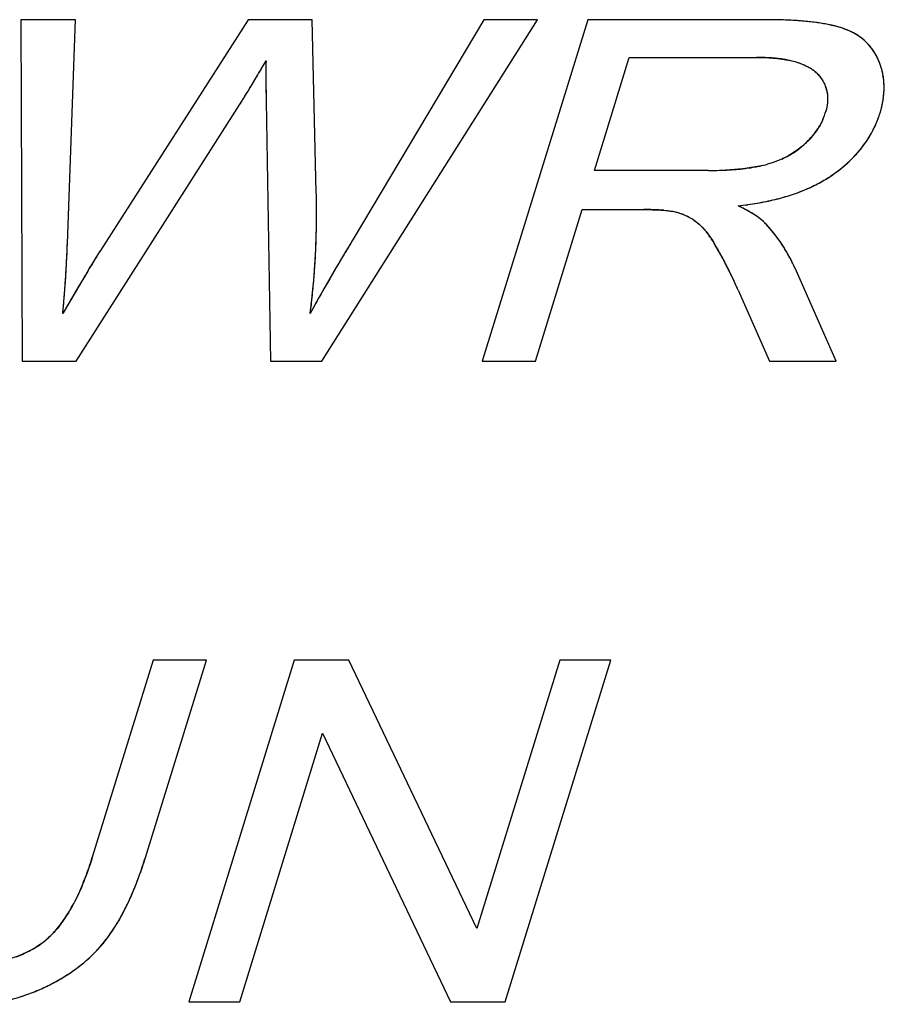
# Model space of a CAD drawing. Header units: millimetres. Extents: x 0 to 420, y 0 to 297.
# Tile 70 of 76: x 212.85 to 216.02, y 271.07 to 274.69. Entities that reach past the tile are written whole.
import ezdxf

# ---------------------------------------------------------------- set-up
doc = ezdxf.new("R2010")
doc.units = ezdxf.units.MM
doc.header["$LTSCALE"] = 23.1
doc.layers.add('LAY0002', color=7, linetype='CONTINUOUS')

msp = doc.modelspace()

# ---------------------------------------------------------------- linework, layer by layer
at = {"layer": 'LAY0002', "color": 7, "linetype": 'Continuous'}
for p, q in [((212.8569, 274.6864), (212.8607, 273.4331)), ((213.057, 274.6864), (212.8569, 274.6864)), ((213.0272, 273.8648), (213.057, 274.6864)), ((213.6903, 274.6864), (213.1483, 273.84)), ((213.9255, 274.6864), (213.6903, 274.6864)), ((213.9406, 274.052), (213.9255, 274.6864)), ((213.9604, 273.4331), (214.7518, 274.6864)), ((214.5558, 274.6864), (214.0757, 273.8811)), ((214.9368, 274.6864), (214.5495, 273.4331)), ((214.7518, 274.6864), (214.5558, 274.6864)), ((215.5902, 274.6864), (214.9368, 274.6864)), ((213.7561, 274.5351), (213.7554, 274.5232)), ((214.9609, 274.1333), (215.089, 274.5479)), ((215.089, 274.5479), (215.5554, 274.5479)), ((213.7553, 274.5187), (213.7552, 274.5012)), ((213.7556, 274.4643), (213.7559, 274.445)), ((213.7559, 274.445), (213.7569, 274.388)), ((213.0597, 273.4331), (213.6674, 274.388)), ((213.7569, 274.388), (213.7724, 273.4331)), ((215.3801, 274.1333), (214.9609, 274.1333)), ((214.7445, 273.4331), (214.9165, 273.9896)), ((214.9165, 273.9896), (215.1427, 273.9896)), ((213.1483, 273.84), (213.1441, 273.8335)), ((215.8483, 273.4331), (215.6973, 273.7742)), ((213.0899, 273.7432), (213.0722, 273.7133)), ((213.1037, 273.7665), (213.0899, 273.7432)), ((213.0631, 273.6979), (213.0293, 273.6405)), ((213.0722, 273.7133), (213.0561, 273.6861)), ((213.0561, 273.6861), (213.0329, 273.6467)), ((215.4885, 273.6938), (215.603, 273.4331)), ((213.0329, 273.6467), (213.0103, 273.6083)), ((213.0293, 273.6405), (213.0103, 273.6083)), ((212.8607, 273.4331), (213.0597, 273.4331)), ((213.7724, 273.4331), (213.9604, 273.4331)), ((214.5495, 273.4331), (214.7445, 273.4331)), ((215.603, 273.4331), (215.8483, 273.4331)), ((213.342, 272.3364), (213.1185, 271.6131)), ((213.3133, 271.6123), (213.5371, 272.3364)), ((213.5371, 272.3364), (213.342, 272.3364)), ((213.8598, 272.3364), (213.4724, 271.0831)), ((214.0598, 272.3364), (213.8598, 272.3364)), ((214.5298, 271.3524), (214.0598, 272.3364)), ((214.8338, 272.3364), (214.5298, 271.3524)), ((214.6335, 271.0831), (215.0208, 272.3364)), ((215.0208, 272.3364), (214.8338, 272.3364)), ((213.6594, 271.0831), (213.9638, 272.068)), ((213.9638, 272.068), (214.4335, 271.0831)), ((213.4724, 271.0831), (213.6594, 271.0831)), ((214.4335, 271.0831), (214.6335, 271.0831))]:
    msp.add_line(p, q, dxfattribs=at)
for centre, radius, start, end in [((215.5895, 272.5975), 2.0889, 89.1037, 89.9808), ((215.5905, 272.676), 2.0104, 89.0558, 90.0099), ((215.5945, 272.9173), 1.769, 88.0548, 89.0561), ((215.6018, 273.1324), 1.5539, 87.014, 88.0549), ((215.6125, 273.3351), 1.3509, 85.7719, 87.0178), ((215.6262, 273.5209), 1.1646, 84.5076, 85.7711), ((215.6416, 273.6803), 1.0044, 83.1606, 84.5084), ((215.6595, 273.8292), 0.8545, 81.5167, 83.1669), ((215.6799, 273.9657), 0.7164, 79.7308, 81.5182), ((215.7012, 274.0832), 0.597, 77.7411, 79.734), ((215.7233, 274.1848), 0.493, 75.494, 77.7454), ((215.7457, 274.2711), 0.4039, 72.9918, 75.4976), ((215.7677, 274.3428), 0.3289, 70.1751, 72.9965), ((215.815, 274.4544), 0.2073, 50.9461, 58.8586), ((215.8211, 274.4622), 0.1975, 46.4542, 50.9041), ((215.8227, 274.4639), 0.1951, 38.2604, 46.4479), ((215.8194, 274.4613), 0.1993, 33.8847, 38.2602), ((215.8097, 274.455), 0.2109, 26.1142, 33.8398), ((205.1965, 279.5455), 9.9182, 329.34618, 329.65692), ((215.5558, 273.7138), 0.8341, 88.2419, 90.0221), ((215.5595, 273.8338), 0.714, 86.2612, 88.2449), ((215.5666, 273.9421), 0.6055, 83.9967, 86.266), ((215.5766, 274.0371), 0.5099, 81.5185, 83.9989), ((215.5888, 274.1187), 0.4274, 78.7235, 81.5232), ((215.603, 274.1895), 0.3552, 75.4787, 78.7314), ((215.6183, 274.2484), 0.2944, 71.9561, 75.4797), ((215.7929, 274.4466), 0.2296, 22.1264, 26.1537), ((215.7732, 274.4384), 0.2509, 18.5566, 22.1558), ((215.7597, 274.5068), 2.0045, 180.1601, 180.6429), ((215.6914, 274.4038), 0.1215, 45.4212, 52.0614), ((215.7758, 274.4393), 0.2482, 15.0487, 18.5542), ((215.776, 274.4394), 0.248, 11.4193, 15.0465), ((209.3269, 277.0918), 5.114, 328.7878, 329.1439), ((207.9315, 277.9262), 6.7398, 329.13856, 329.33481), ((218.1925, 274.5334), 4.4374, 180.6341, 180.8928), ((215.7737, 274.4389), 0.2504, 7.8805, 11.4171), ((215.7687, 274.4382), 0.2554, 4.421, 7.8785), ((215.7613, 274.4377), 0.2628, 1.082, 4.4195), ((210.9988, 276.0741), 3.1567, 328.0825, 328.4839), ((210.3367, 276.4803), 3.9335, 328.4817, 328.7833), ((215.6949, 274.3992), 0.1217, 12.5, 24.0624), ((215.7448, 274.4376), 0.2793, 354.3915, 1.0412), ((211.5355, 275.7398), 2.5244, 327.6235, 328.0828), ((215.7036, 274.4424), 0.3209, 348.3588, 351.2981), ((215.7221, 274.4396), 0.3021, 351.2981, 354.4305), ((215.6583, 274.453), 0.3674, 342.8111, 345.5362), ((215.6824, 274.4468), 0.3425, 345.5367, 348.3584), ((215.5879, 274.4133), 0.2308, 331.9367, 337.4079), ((215.5945, 274.4105), 0.2237, 337.2972, 342.8129), ((215.595, 274.4104), 0.2232, 337.4178, 342.8202), ((215.6321, 274.4611), 0.3948, 336.0962, 342.8139), ((215.6365, 274.4593), 0.3901, 336.0564, 339.351), ((215.6326, 274.4608), 0.3942, 339.3534, 342.8326), ((215.5578, 274.4316), 0.2661, 321.7673, 326.7975), ((215.5755, 274.42), 0.245, 326.8054, 331.9307), ((215.6337, 274.4608), 0.3932, 329.2373, 332.5482), ((215.6344, 274.4605), 0.3925, 329.2954, 332.67), ((215.6368, 274.4592), 0.3897, 332.55, 336.0543), ((215.6379, 274.4586), 0.3885, 332.6805, 336.0817), ((215.5086, 274.474), 0.3311, 312.9289, 317.2842), ((215.5354, 274.4492), 0.2946, 317.2896, 321.7681), ((215.6182, 274.4709), 0.4117, 322.5886, 325.8898), ((215.6275, 274.4646), 0.4005, 325.8917, 329.2352), ((215.5255, 274.4564), 0.3068, 303.4844, 308.3003), ((215.5298, 274.4509), 0.2997, 308.3051, 312.9692), ((215.5917, 274.4924), 0.4458, 316.3222, 319.5003), ((215.6063, 274.48), 0.4267, 319.5029, 322.588), ((215.5114, 274.4801), 0.3344, 294.2383, 299.0878), ((215.5193, 274.4658), 0.318, 299.096, 303.4829), ((215.5557, 274.5288), 0.4971, 310.5015, 313.342), ((215.5746, 274.5088), 0.4695, 313.3424, 316.322), ((215.3815, 275.461), 1.3277, 269.9365, 272.672), ((215.3806, 275.5339), 1.4007, 269.9766, 271.6335), ((215.3858, 275.3432), 1.2099, 271.6466, 272.8228), ((215.3945, 275.1728), 1.0393, 272.8048, 274.7597), ((215.4064, 275.0266), 0.8926, 274.779, 276.042), ((215.4168, 274.9284), 0.7938, 276.0409, 277.4025), ((215.4334, 274.8043), 0.6686, 277.3658, 280.1153), ((215.4527, 274.6938), 0.5564, 280.1479, 281.9638), ((215.4728, 274.6005), 0.461, 281.8262, 285.5343), ((215.4737, 274.5969), 0.4573, 281.9099, 285.5467), ((215.5121, 274.5826), 0.5664, 305.1576, 307.6892), ((215.5346, 274.5536), 0.5296, 307.6876, 310.5001), ((215.5376, 274.5494), 0.5246, 298.947, 301.945), ((215.5536, 274.5237), 0.4943, 301.9452, 305.1569), ((215.5552, 274.5217), 0.4918, 302.2556, 305.1418), ((215.4824, 274.6635), 0.6514, 290.7651, 293.3016), ((215.5017, 274.6188), 0.6027, 293.3003, 296.0855), ((215.5203, 274.5807), 0.5603, 296.0867, 298.9463), ((210.6257, 273.9734), 3.3158, 0.6833, 1.3595), ((210.6348, 273.9734), 3.3067, 0.7873, 1.3622), ((215.3943, 274.9649), 0.9657, 279.8266, 283.801), ((215.404, 274.9224), 0.9222, 281.6933, 283.8143), ((215.4232, 274.8442), 0.8417, 283.8154, 285.9606), ((215.4426, 274.7764), 0.7711, 285.9599, 288.2564), ((215.4626, 274.7158), 0.7073, 288.2551, 290.7636), ((210.6965, 273.9743), 3.2451, 0.4727, 0.7865), ((210.7423, 273.9747), 3.1992, 0.1053, 0.4728), ((215.1432, 272.6943), 1.2954, 88.9167, 90.0241), ((215.1511, 273.0789), 0.9107, 87.0664, 88.9568), ((215.1669, 273.3915), 0.5976, 85.2643, 87.047), ((215.3543, 275.2117), 1.2159, 276.3463, 278.0211), ((215.3553, 275.2052), 1.2092, 276.3305, 278.0416), ((215.1746, 273.3455), 0.729, 62.4125, 64.4787), ((215.2585, 273.5063), 0.5476, 60.335, 62.401), ((215.3691, 275.1064), 1.1095, 278.0208, 279.7849), ((215.371, 275.0945), 1.0975, 278.0431, 279.8722), ((215.3856, 275.0108), 1.0124, 279.7839, 281.6952), ((210.8314, 273.9746), 3.1101, 359.4151, 359.7861), ((210.7873, 273.9748), 3.1542, 359.786, 0.1052), ((215.2027, 273.7629), 0.2246, 64.3791, 78.132), ((215.2033, 273.7646), 0.2228, 72.7842, 78.2154), ((215.2039, 273.7666), 0.2208, 67.2865, 72.7692), ((215.2008, 273.7594), 0.2287, 61.9538, 67.2717), ((215.1956, 273.749), 0.2403, 56.7822, 64.2957), ((215.1918, 273.7426), 0.2477, 56.8582, 61.9401), ((215.325, 273.6227), 0.4135, 57.5467, 60.357), ((210.9177, 273.9735), 3.0238, 358.7126, 359.0873), ((210.875, 273.9742), 3.0665, 359.0872, 359.415), ((215.2469, 273.6094), 0.4744, 42.2018, 44.2718), ((215.2484, 273.6108), 0.4724, 42.3991, 44.2787), ((215.2342, 273.5979), 0.4915, 40.4457, 42.2032), ((215.2203, 273.5861), 0.5098, 38.6016, 40.4448), ((211.001, 273.9714), 2.9405, 357.9965, 358.3805), ((210.9596, 273.9726), 2.9818, 358.3804, 358.7125), ((224.637, 267.511), 12.3336, 148.90345, 149.21682), ((215.0746, 273.6721), 0.3791, 34.2573, 37.3511), ((214.9932, 273.6166), 0.4776, 31.4958, 34.2609), ((215.2047, 273.5736), 0.5297, 36.9118, 38.6022), ((215.1873, 273.5606), 0.5514, 35.1546, 36.911), ((215.1684, 273.5472), 0.5746, 33.5933, 35.1556), ((208.6565, 274.0246), 4.3737, 354.538, 357.6426), ((208.7863, 274.0182), 4.2437, 357.4857, 357.9282), ((208.6734, 274.0229), 4.3568, 357.6559, 357.92), ((211.0812, 273.9683), 2.8602, 357.2696, 357.6636), ((211.0414, 273.97), 2.9001, 357.6635, 357.9963), ((214.5782, 273.362), 0.9645, 29.7248, 31.5104), ((214.7089, 273.4393), 0.8127, 29.9305, 31.6814), ((214.3079, 273.2089), 1.2752, 27.2806, 29.9112), ((214.4189, 273.2705), 1.1482, 28.7975, 29.7497), ((215.1473, 273.5332), 0.5999, 31.8824, 33.5919), ((215.1249, 273.5193), 0.6263, 30.4855, 31.8843), ((208.7355, 274.0206), 4.2946, 356.8375, 357.1583), ((208.76, 274.0194), 4.27, 357.1583, 357.4858), ((217.7089, 271.044), 5.3497, 148.8763, 149.0876), ((215.5064, 272.3743), 2.7766, 148.5514, 148.8834), ((214.1806, 273.1856), 1.2224, 147.9916, 148.5698), ((211.1587, 273.9644), 2.7826, 356.531, 356.9337), ((211.1203, 273.9665), 2.8211, 356.9335, 357.2695), ((222.6698, 268.684), 10.0433, 149.2228, 149.39038), ((214.3157, 273.2137), 1.2661, 28.1222, 28.8021), ((214.224, 273.1647), 1.37, 27.4252, 28.122), ((215.0998, 273.5045), 0.6555, 28.7822, 30.4829), ((215.0724, 273.4895), 0.6867, 27.4534, 28.7847), ((215.0463, 273.4759), 0.7161, 26.1737, 27.4535), ((208.7089, 274.0221), 4.3212, 356.5175, 356.8375), ((221.6185, 268.7031), 9.9066, 149.08778, 149.26177), ((211.2335, 273.9597), 2.7076, 355.7765, 356.1929), ((211.1963, 273.9621), 2.7449, 356.1928, 356.5308), ((220.4738, 269.9773), 7.4947, 149.60218, 149.90245), ((221.5835, 269.3266), 8.7811, 149.38965, 149.60389), ((214.1339, 273.1179), 1.4715, 26.82, 27.4264), ((214.1369, 273.1189), 1.4684, 26.7023, 27.3461), ((214.0406, 273.0708), 1.5761, 26.1253, 26.8191), ((213.8943, 272.9993), 1.7389, 24.208, 26.6301), ((215.0159, 273.461), 0.75, 24.6861, 26.1719), ((208.645, 274.0262), 4.3853, 355.7947, 356.2047), ((208.6805, 274.0238), 4.3497, 356.2048, 356.5175), ((211.3207, 273.9529), 2.6202, 354.6795, 355.4433), ((211.2697, 273.957), 2.6714, 355.442, 355.7763), ((219.56, 270.5072), 6.4383, 149.90417, 150.15755), ((213.9418, 273.0223), 1.6861, 25.4873, 26.126), ((213.7991, 272.9545), 1.8441, 24.2742, 25.479), ((208.6055, 274.0291), 4.4248, 355.4695, 355.7949), ((211.3891, 273.9465), 2.5515, 353.9034, 354.6795), ((218.8642, 270.9063), 5.6362, 150.1571, 150.4505), ((213.6554, 272.8894), 2.0019, 23.6933, 24.2828), ((213.2896, 272.7244), 2.4032, 23.792, 24.2752), ((208.5688, 274.032), 4.4617, 355.1649, 355.4695), ((211.4548, 273.9395), 2.4854, 353.1177, 353.9034), ((217.738, 271.5411), 4.3435, 150.759, 151.0831), ((218.2536, 271.2525), 4.9343, 150.4506, 150.7589), ((208.49, 274.0388), 4.5408, 354.5596, 354.8632), ((208.5308, 274.0352), 4.4998, 354.8632, 355.1649), ((211.5178, 273.9319), 2.422, 352.3231, 353.1177), ((217.1629, 271.8584), 3.6866, 151.0768, 151.6618), ((211.8915, 271.9919), 1.2842, 341.1186, 342.8452), ((211.8417, 272.0668), 1.5402, 341.5122, 342.8375), ((211.8178, 272.0745), 1.5653, 341.6309, 342.8256), ((212.0378, 271.9418), 1.1296, 339.1703, 341.1218), ((212.0179, 272.0072), 1.3542, 338.9327, 341.5379), ((211.96, 272.0273), 1.4155, 340.246, 341.6311), ((212.1711, 271.8911), 0.9869, 337.0276, 339.1726), ((212.29, 271.8406), 0.8578, 334.6384, 337.0309), ((212.2608, 271.9115), 1.0931, 336.0121, 337.4283), ((212.1707, 271.9489), 1.1906, 337.4298, 338.9066), ((212.3921, 271.7922), 0.7447, 332.1297, 334.6382), ((212.3425, 271.8751), 1.0036, 334.3971, 336.0143), ((212.4798, 271.7458), 0.6455, 329.2824, 332.1344), ((212.4207, 271.8376), 0.9169, 332.6405, 334.3983), ((212.6085, 271.6655), 0.4938, 323.8469, 326.1613), ((212.555, 271.7011), 0.558, 326.1802, 329.2843), ((212.5539, 271.7661), 0.7657, 328.9155, 330.8195), ((212.4915, 271.801), 0.8372, 330.8193, 332.6404), ((212.6613, 271.6263), 0.428, 319.045, 323.902), ((212.6579, 271.7011), 0.6431, 324.8206, 326.9147), ((212.6092, 271.7328), 0.7012, 326.9145, 328.9158), ((212.7413, 271.5528), 0.3193, 310.2842, 314.8518), ((212.7095, 271.5847), 0.3644, 314.8509, 319.0162), ((212.7641, 271.6227), 0.511, 319.8207, 322.6024), ((212.7681, 271.6194), 0.5059, 319.9592, 322.6202), ((212.7005, 271.671), 0.5909, 322.621, 324.8209), ((212.7185, 271.5939), 0.366, 297.3915, 301.2229), ((212.7311, 271.5732), 0.3417, 301.2247, 305.2873), ((212.7647, 271.5252), 0.2832, 305.3538, 310.2826), ((212.7652, 271.5245), 0.2822, 305.3542, 310.2491), ((212.7486, 271.6364), 0.5318, 314.6928, 317.2822), ((212.7573, 271.6284), 0.5199, 317.2834, 319.8203), ((212.6896, 271.6551), 0.4336, 290.3056, 293.7636), ((212.7046, 271.6209), 0.3963, 293.765, 297.3901), ((212.7254, 271.6611), 0.5656, 309.7607, 312.1694), ((212.7378, 271.6474), 0.5471, 312.1697, 314.6921), ((212.6953, 271.6991), 0.6141, 304.9873, 307.2658), ((212.7111, 271.6783), 0.588, 307.2652, 309.7592), ((212.6304, 271.803), 0.7366, 296.2706, 300.4348), ((212.6598, 271.7523), 0.6781, 300.4649, 302.6515), ((212.6782, 271.7235), 0.6439, 302.6511, 304.986), ((212.6627, 271.7254), 0.6528, 291.8143, 294.4012), ((212.6636, 271.7233), 0.6504, 291.9225, 294.3992), ((212.6001, 271.8633), 0.8042, 294.4011, 296.3011), ((212.6405, 271.7845), 0.7159, 287.1986, 289.446), ((212.6516, 271.7532), 0.6827, 289.446, 291.8148)]:
    msp.add_arc(centre, radius, start, end, dxfattribs=at)
for points in [[(215.7358, 274.6803), (215.6981, 274.6839), (215.6601, 274.6855), (215.6222, 274.6861)], [(215.8455, 274.6625), (215.8096, 274.6716), (215.7727, 274.6768), (215.7358, 274.6803)], [(215.8792, 274.6522), (215.8682, 274.6562), (215.8569, 274.6596), (215.8455, 274.6625)], [(215.9222, 274.6318), (215.9091, 274.6398), (215.8948, 274.6466), (215.8792, 274.6522)], [(213.6674, 274.388), (213.6981, 274.4364), (213.7272, 274.4857), (213.7561, 274.5351)], [(213.7561, 274.5351), (213.7557, 274.531), (213.7555, 274.5256), (213.7553, 274.5187)], [(215.7094, 274.5283), (215.717, 274.5259), (215.7241, 274.5232), (215.7308, 274.5203)], [(213.7554, 274.5232), (213.7541, 274.4781), (213.7561, 274.4331), (213.7569, 274.388)], [(215.7264, 274.5221), (215.7406, 274.5163), (215.7543, 274.5089), (215.7663, 274.4995)], [(215.7308, 274.5203), (215.7392, 274.5166), (215.747, 274.5125), (215.754, 274.5081)], [(215.754, 274.5081), (215.7583, 274.5054), (215.7623, 274.5026), (215.7661, 274.4997)], [(215.7663, 274.4995), (215.7699, 274.4966), (215.7734, 274.4936), (215.7767, 274.4904)], [(215.7767, 274.4904), (215.783, 274.4841), (215.7886, 274.4776), (215.7934, 274.4708)], [(215.7934, 274.4708), (215.7984, 274.4638), (215.8026, 274.4564), (215.806, 274.4488)], [(215.8137, 274.4256), (215.8155, 274.4173), (215.8165, 274.4088), (215.8167, 274.4)], [(215.8167, 274.4), (215.817, 274.389), (215.8159, 274.3776), (215.8136, 274.3657)], [(215.8149, 274.3731), (215.8134, 274.3634), (215.8111, 274.3538), (215.8082, 274.3444)], [(215.8136, 274.3657), (215.8122, 274.3587), (215.8104, 274.3517), (215.8082, 274.3444)], [(215.7341, 274.2316), (215.7123, 274.2112), (215.6871, 274.1941), (215.6604, 274.1808)], [(215.6604, 274.1808), (215.6399, 274.1706), (215.6183, 274.1625), (215.5963, 274.1563)], [(215.6487, 274.1752), (215.6322, 274.1678), (215.6147, 274.1615), (215.5963, 274.1563)], [(215.8382, 274.1196), (215.859, 274.1343), (215.879, 274.1503), (215.8974, 274.1678)], [(215.5673, 274.1493), (215.5266, 274.1407), (215.485, 274.1367), (215.4434, 274.1347)], [(215.7412, 274.0657), (215.7676, 274.0771), (215.7933, 274.0905), (215.8176, 274.1059)], [(215.6247, 274.027), (215.6644, 274.0368), (215.7036, 274.0494), (215.7412, 274.0657)], [(215.2163, 273.9871), (215.2237, 273.9865), (215.2304, 273.9858), (215.2363, 273.9849)], [(215.2363, 273.9849), (215.2409, 273.9843), (215.2451, 273.9836), (215.2489, 273.9828)], [(215.3272, 273.95), (215.3312, 273.9474), (215.3352, 273.9445), (215.3392, 273.9413)], [(215.5626, 273.9609), (215.5578, 273.9645), (215.5525, 273.9681), (215.5469, 273.9716)], [(215.5756, 273.9507), (215.5716, 273.9541), (215.5673, 273.9575), (215.5626, 273.9609)], [(215.5865, 273.9406), (215.5832, 273.944), (215.5796, 273.9473), (215.5756, 273.9507)], [(215.3392, 273.9413), (215.3432, 273.938), (215.3472, 273.9344), (215.3512, 273.9304)], [(215.3512, 273.9304), (215.3553, 273.9265), (215.3593, 273.9222), (215.3634, 273.9176)], [(215.3634, 273.9176), (215.3676, 273.9128), (215.3718, 273.9076), (215.376, 273.9021)], [(215.6557, 273.8517), (215.6385, 273.8792), (215.619, 273.9054), (215.5972, 273.9293)], [(214.0757, 273.8811), (214.0215, 273.7912), (213.9679, 273.7007), (213.9181, 273.6083)], [(213.1483, 273.84), (213.1181, 273.7937), (213.0911, 273.7455), (213.0631, 273.6979)], [(215.6973, 273.7742), (215.6851, 273.8008), (215.6713, 273.8269), (215.6557, 273.8517)], [(212.9285, 271.2943), (212.8863, 271.2644), (212.8367, 271.2444), (212.7865, 271.232)], [(213.0873, 271.2264), (213.1119, 271.2469), (213.1348, 271.2695), (213.1554, 271.294)], [(212.9323, 271.131), (212.9876, 271.1561), (213.0407, 271.1876), (213.0873, 271.2264)], [(212.7339, 271.0737), (212.7928, 271.0828), (212.8513, 271.0977), (212.9065, 271.1199)]]:
    msp.add_open_spline(points, degree=3, dxfattribs=at)
for points, knots in [([(216.0056, 274.5331), (215.9949, 274.5596), (215.9614, 274.6112), (215.9081, 274.6417), (215.8792, 274.6522)], [0, 0, 0, 0, 0.482534, 1, 1, 1, 1]), ([(215.5554, 274.5479), (215.5705, 274.5479), (215.6281, 274.5464), (215.6869, 274.5384), (215.7264, 274.5221)], [0, 0, 0, 0, 0.26103, 1, 1, 1, 1]), ([(216.0093, 274.3444), (216.019, 274.376), (216.0301, 274.4402), (216.0173, 274.5045), (216.0056, 274.5331)], [0, 0, 0, 0, 0.517286, 1, 1, 1, 1]), ([(215.7767, 274.4904), (215.7915, 274.4757), (215.8163, 274.4388), (215.8182, 274.3944), (215.8149, 274.3731)], [0, 0, 0, 0, 0.492085, 1, 1, 1, 1]), ([(215.8009, 274.3242), (215.7974, 274.3158), (215.7805, 274.2814), (215.7555, 274.2514), (215.7341, 274.2316)], [0, 0, 0, 0, 0.237699, 1, 1, 1, 1]), ([(215.8974, 274.1678), (215.9048, 274.1748), (215.9327, 274.203), (215.9568, 274.2348), (215.9718, 274.2601)], [0, 0, 0, 0, 0.25796, 1, 1, 1, 1]), ([(213.9181, 273.6083), (213.9226, 273.6423), (213.9378, 273.7766), (213.9425, 273.912), (213.9413, 274.0129)], [0, 0, 0, 0, 0.25341, 1, 1, 1, 1]), ([(215.1427, 273.9896), (215.1695, 273.9896), (215.2051, 273.989), (215.2404, 273.9846), (215.2489, 273.9828)], [0, 0, 0, 0, 0.756271, 1, 1, 1, 1]), ([(215.5865, 273.9406), (215.58, 273.9473), (215.55, 273.9724), (215.5153, 273.9906), (215.4887, 274.0033)], [0, 0, 0, 0, 0.242286, 1, 1, 1, 1]), ([(215.3272, 273.95), (215.3352, 273.9448), (215.3642, 273.9208), (215.386, 273.8898), (215.4005, 273.8662)], [0, 0, 0, 0, 0.256861, 1, 1, 1, 1]), ([(213.1185, 271.6131), (213.1127, 271.5942), (213.0869, 271.5167), (213.0527, 271.4411), (213.0181, 271.3897)], [0, 0, 0, 0, 0.242462, 1, 1, 1, 1]), ([(213.1701, 271.3123), (213.1841, 271.3307), (213.2338, 271.4047), (213.2699, 271.487), (213.2922, 271.5489)], [0, 0, 0, 0, 0.260421, 1, 1, 1, 1]), ([(213.0181, 271.3897), (213.0133, 271.3825), (212.9925, 271.3533), (212.9682, 271.3265), (212.9476, 271.309)], [0, 0, 0, 0, 0.242672, 1, 1, 1, 1])]:
    msp.add_open_spline(points, degree=3, knots=knots, dxfattribs=at)

doc.saveas('drawing.dxf')
